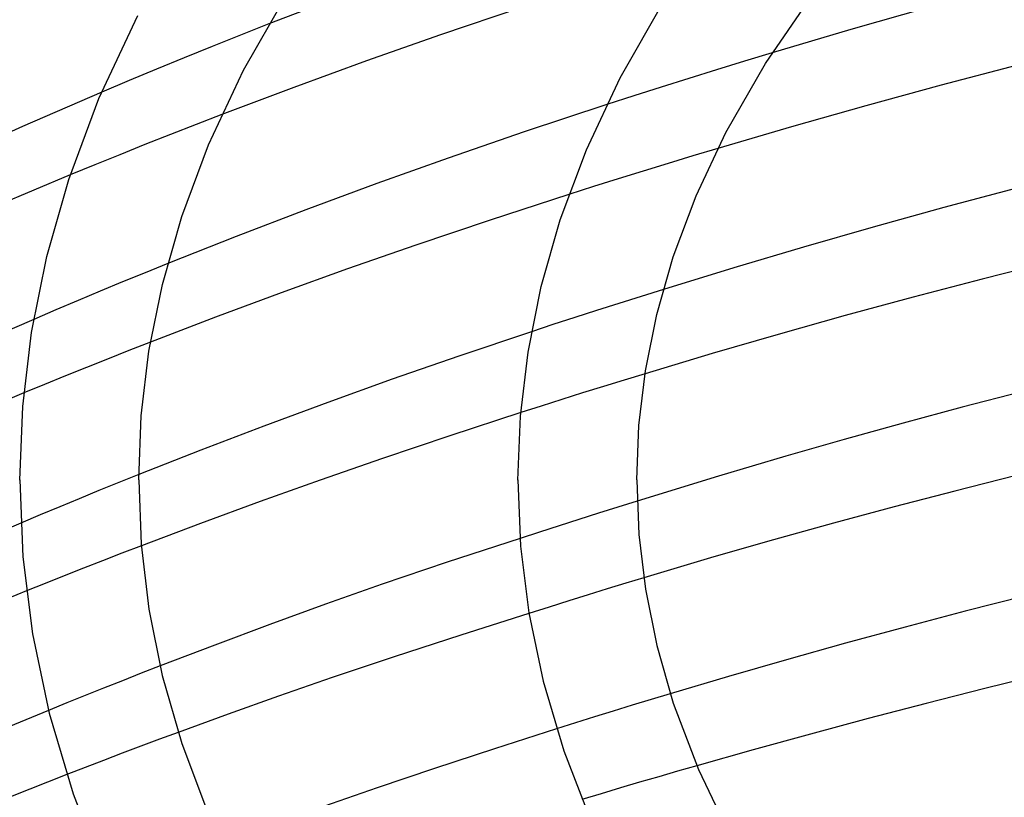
# Model space of a CAD drawing. Header units: millimetres. Extents: x -221 to 221, y -112 to 248.
# Tile 36 of 79: x -119 to -86, y 152 to 178. Entities that reach past the tile are written whole.
import ezdxf

# ---------------------------------------------------------------- set-up
doc = ezdxf.new("R2010")
doc.units = ezdxf.units.MM
doc.layers.add('HIDDEN', color=7, linetype='Continuous')
doc.layers.add('THICK', color=7, linetype='Continuous')

msp = doc.modelspace()

# ---------------------------------------------------------------- linework, layer by layer
at = {"layer": 'HIDDEN'}
for p, q in [((-110.87, 178.153), (-111.831, 177.775)), ((-111.831, 177.775), (-112.783, 177.395)), ((-112.783, 177.395), (-113.723, 177.015)), ((-93.948, 177.183), (-94.883, 176.899)), ((-113.723, 177.015), (-114.65, 176.634)), ((-94.883, 176.899), (-95.818, 176.611)), ((-114.65, 176.634), (-115.574, 176.249)), ((-95.818, 176.611), (-96.751, 176.32)), ((-115.574, 176.249), (-116.496, 175.86)), ((-96.751, 176.32), (-97.68, 176.026)), ((-97.68, 176.026), (-98.601, 175.732)), ((-98.601, 175.732), (-99.512, 175.438)), ((-112.456, 175.103), (-113.324, 174.768)), ((-113.324, 174.768), (-114.187, 174.431)), ((-114.187, 174.431), (-115.042, 174.093)), ((-115.042, 174.093), (-115.888, 173.754)), ((-95.779, 173.967), (-96.613, 173.716)), ((-115.888, 173.754), (-116.726, 173.415)), ((-96.613, 173.716), (-97.45, 173.461)), ((-116.726, 173.415), (-117.555, 173.075)), ((-98.287, 173.203), (-99.123, 172.942)), ((-97.45, 173.461), (-98.287, 173.203)), ((-99.123, 172.942), (-99.956, 172.68)), ((-99.956, 172.68), (-100.783, 172.417)), ((-114.277, 170.091), (-115.039, 169.783)), ((-115.039, 169.783), (-115.794, 169.474)), ((-115.794, 169.474), (-116.543, 169.164)), ((-97.607, 169.225), (-98.36, 168.989)), ((-116.543, 169.164), (-117.292, 168.851)), ((-98.36, 168.989), (-99.11, 168.752)), ((-118.038, 168.535), (-118.782, 168.217)), ((-117.292, 168.851), (-118.038, 168.535)), ((-99.11, 168.752), (-99.854, 168.514)), ((-100.591, 168.276), (-101.32, 168.039)), ((-99.854, 168.514), (-100.591, 168.276)), ((-101.32, 168.039), (-102.04, 167.802)), ((-114.856, 167.45), (-115.579, 167.167)), ((-116.298, 166.883), (-117.011, 166.599)), ((-115.579, 167.167), (-116.298, 166.883)), ((-117.011, 166.599), (-117.718, 166.314)), ((-117.718, 166.314), (-118.418, 166.03)), ((-98.223, 166.389), (-98.924, 166.175)), ((-118.418, 166.03), (-119.113, 165.744)), ((-99.625, 165.958), (-100.324, 165.74)), ((-98.924, 166.175), (-99.625, 165.958)), ((-100.324, 165.74), (-101.022, 165.521)), ((-101.716, 165.3), (-102.405, 165.08)), ((-101.022, 165.521), (-101.716, 165.3)), ((-115.249, 162.996), (-115.922, 162.726)), ((-119.25, 162.816), (-119.25, 162.818)), ((-119.25, 162.815), (-119.25, 162.816)), ((-119.25, 162.813), (-119.25, 162.815)), ((-119.25, 162.812), (-119.25, 162.813)), ((-119.25, 162.81), (-119.25, 162.812)), ((-119.25, 162.809), (-119.25, 162.81)), ((-115.922, 162.726), (-116.589, 162.456)), ((-102.5, 162.816), (-102.5, 162.818)), ((-102.5, 162.815), (-102.5, 162.816)), ((-102.5, 162.813), (-102.5, 162.815)), ((-102.5, 162.812), (-102.5, 162.813)), ((-102.5, 162.811), (-102.5, 162.812)), ((-102.5, 162.809), (-102.5, 162.811)), ((-116.589, 162.456), (-117.25, 162.186)), ((-117.906, 161.915), (-118.562, 161.641)), ((-117.25, 162.186), (-117.906, 161.915)), ((-98.489, 162.106), (-99.136, 161.903)), ((-118.562, 161.641), (-119.217, 161.366)), ((-99.791, 161.696), (-100.45, 161.487)), ((-99.136, 161.903), (-99.791, 161.696)), ((-101.112, 161.276), (-101.772, 161.064)), ((-100.45, 161.487), (-101.112, 161.276)), ((-101.772, 161.064), (-102.429, 160.852)), ((-115.161, 160.605), (-115.815, 160.353)), ((-115.815, 160.353), (-116.466, 160.101)), ((-116.466, 160.101), (-117.112, 159.848)), ((-117.755, 159.594), (-118.394, 159.339)), ((-117.112, 159.848), (-117.755, 159.594)), ((-118.394, 159.339), (-119.028, 159.085)), ((-98.87, 159.344), (-99.493, 159.152)), ((-98.266, 159.528), (-98.87, 159.344)), ((-100.133, 158.954), (-100.788, 158.75)), ((-99.493, 159.152), (-100.133, 158.954)), ((-100.788, 158.75), (-101.454, 158.542)), ((-101.454, 158.542), (-102.129, 158.329)), ((-115.169, 156.313), (-115.801, 156.065)), ((-114.532, 156.56), (-115.169, 156.313)), ((-115.801, 156.065), (-116.43, 155.816)), ((-116.43, 155.816), (-117.054, 155.567)), ((-97.378, 155.627), (-98.015, 155.434)), ((-117.673, 155.318), (-118.288, 155.068)), ((-117.054, 155.567), (-117.673, 155.318)), ((-98.015, 155.434), (-98.653, 155.24)), ((-99.291, 155.043), (-99.929, 154.846)), ((-98.653, 155.24), (-99.291, 155.043)), ((-100.566, 154.647), (-101.2, 154.447)), ((-99.929, 154.846), (-100.566, 154.647)), ((-113.926, 154.328), (-114.556, 154.094)), ((-114.556, 154.094), (-115.184, 153.859)), ((-115.184, 153.859), (-115.81, 153.623)), ((-116.433, 153.386), (-117.054, 153.148)), ((-115.81, 153.623), (-116.433, 153.386)), ((-117.054, 153.148), (-117.672, 152.909)), ((-97.128, 153.022), (-97.765, 152.837)), ((-96.488, 153.206), (-97.128, 153.022)), ((-98.406, 152.649), (-99.05, 152.458)), ((-97.765, 152.837), (-98.406, 152.649)), ((-99.05, 152.458), (-99.697, 152.265)), ((-99.697, 152.265), (-100.346, 152.069))]:
    msp.add_line(p, q, dxfattribs=at)
at = {"layer": 'THICK'}
for p, q in [((-111.727, 176.595), (-110.157, 179.334)), ((-108.285, 179.145), (-110.87, 178.153)), ((-94.179, 176.822), (-92.502, 179.256)), ((-99.064, 176.335), (-97.565, 178.952)), ((-102.38, 178.706), (-105.099, 177.786)), ((-88.654, 178.715), (-91.306, 177.963)), ((-116.589, 175.641), (-115.279, 178.435)), ((-91.306, 177.963), (-93.948, 177.183)), ((-105.099, 177.786), (-107.588, 176.91)), ((-107.588, 176.91), (-110.036, 176.017)), ((-95.513, 174.495), (-94.179, 176.822)), ((-112.901, 174.091), (-111.727, 176.595)), ((-85.697, 176.767), (-88.265, 176.093)), ((-100.197, 173.919), (-99.064, 176.335)), ((-116.496, 175.86), (-119.156, 174.706)), ((-110.036, 176.017), (-112.456, 175.103)), ((-88.265, 176.093), (-90.801, 175.401)), ((-117.605, 172.923), (-116.589, 175.641)), ((-99.512, 175.438), (-102.289, 174.518)), ((-90.801, 175.401), (-93.299, 174.695)), ((-119.156, 174.706), (-121.755, 173.535)), ((-102.289, 174.518), (-104.843, 173.64)), ((-96.509, 172.369), (-95.513, 174.495)), ((-93.299, 174.695), (-95.779, 173.967)), ((-113.804, 171.677), (-112.901, 174.091)), ((-101.076, 171.568), (-100.197, 173.919)), ((-104.843, 173.64), (-107.247, 172.78)), ((-117.555, 173.075), (-120.045, 172.028)), ((-118.344, 170.328), (-117.605, 172.923)), ((-107.247, 172.78), (-109.63, 171.898)), ((-85.772, 172.615), (-88.18, 171.973)), ((-100.783, 172.417), (-103.431, 171.555)), ((-97.275, 170.321), (-96.509, 172.369)), ((-109.63, 171.898), (-111.979, 171)), ((-88.18, 171.973), (-90.557, 171.316)), ((-114.456, 169.387), (-113.804, 171.677)), ((-103.431, 171.555), (-105.932, 170.713)), ((-101.716, 169.321), (-101.076, 171.568)), ((-90.557, 171.316), (-92.895, 170.648)), ((-111.979, 171), (-114.277, 170.091)), ((-105.932, 170.713), (-108.23, 169.912)), ((-92.895, 170.648), (-95.24, 169.953)), ((-118.856, 167.777), (-118.344, 170.328)), ((-97.828, 168.381), (-97.275, 170.321)), ((-108.23, 169.912), (-110.461, 169.108)), ((-95.24, 169.953), (-97.607, 169.225)), ((-84.564, 170.159), (-86.893, 169.568)), ((-86.893, 169.568), (-89.204, 168.961)), ((-114.905, 167.151), (-114.456, 169.387)), ((-102.159, 167.112), (-101.716, 169.321)), ((-110.461, 169.108), (-112.673, 168.286)), ((-89.204, 168.961), (-91.49, 168.341)), ((-118.782, 168.217), (-121.117, 167.197)), ((-112.673, 168.286), (-114.856, 167.45)), ((-98.208, 166.486), (-97.828, 168.381)), ((-91.49, 168.341), (-93.745, 167.709)), ((-119.152, 165.288), (-118.856, 167.777)), ((-102.04, 167.802), (-104.481, 166.982)), ((-93.745, 167.709), (-95.971, 167.064)), ((-115.164, 164.974), (-114.905, 167.151)), ((-104.481, 166.982), (-106.726, 166.202)), ((-102.415, 164.957), (-102.159, 167.112)), ((-95.971, 167.064), (-98.223, 166.389)), ((-98.428, 164.643), (-98.208, 166.486)), ((-106.726, 166.202), (-108.894, 165.422)), ((-119.113, 165.744), (-121.332, 164.813)), ((-85.558, 165.782), (-87.56, 165.26)), ((-119.25, 162.809), (-119.152, 165.288)), ((-108.894, 165.422), (-111.044, 164.625)), ((-87.56, 165.26), (-89.549, 164.726)), ((-115.25, 162.817), (-115.164, 164.974)), ((-102.405, 165.08), (-104.79, 164.302)), ((-102.5, 162.809), (-102.415, 164.957)), ((-111.044, 164.625), (-113.166, 163.815)), ((-98.5, 162.817), (-98.428, 164.643)), ((-89.549, 164.726), (-91.525, 164.179)), ((-104.79, 164.302), (-107.055, 163.541)), ((-91.525, 164.179), (-93.488, 163.621)), ((-113.166, 163.815), (-115.249, 162.996)), ((-93.488, 163.621), (-95.758, 162.947)), ((-107.055, 163.541), (-109.154, 162.813)), ((-95.758, 162.947), (-98.489, 162.106)), ((-85.75, 162.964), (-87.806, 162.442)), ((-119.25, 162.818), (-119.144, 160.234)), ((-115.25, 162.817), (-115.25, 162.816)), ((-115.25, 162.816), (-115.25, 162.815)), ((-115.25, 162.815), (-115.25, 162.813)), ((-115.25, 162.813), (-115.25, 162.812)), ((-115.25, 162.812), (-115.25, 162.81)), ((-115.25, 162.81), (-115.25, 162.809)), ((-115.25, 162.809), (-115.164, 160.651)), ((-109.154, 162.813), (-111.171, 162.092)), ((-102.5, 162.818), (-102.409, 160.586)), ((-98.5, 162.817), (-98.5, 162.816)), ((-98.5, 162.816), (-98.5, 162.815)), ((-98.5, 162.815), (-98.5, 162.813)), ((-98.5, 162.813), (-98.5, 162.812)), ((-98.5, 162.812), (-98.5, 162.811)), ((-98.5, 162.811), (-98.5, 162.809)), ((-98.5, 162.809), (-98.428, 160.983)), ((-87.806, 162.442), (-89.85, 161.908)), ((-111.171, 162.092), (-113.176, 161.354)), ((-89.85, 161.908), (-91.882, 161.361)), ((-119.217, 161.366), (-121.319, 160.463)), ((-113.176, 161.354), (-115.161, 160.605)), ((-91.882, 161.361), (-93.9, 160.802)), ((-98.428, 160.983), (-98.208, 159.138)), ((-115.164, 160.651), (-114.905, 158.473)), ((-102.429, 160.852), (-104.877, 160.048)), ((-102.409, 160.586), (-102.131, 158.345)), ((-93.9, 160.802), (-95.906, 160.231)), ((-119.144, 160.234), (-118.821, 157.638)), ((-104.877, 160.048), (-107.067, 159.306)), ((-95.906, 160.231), (-98.266, 159.528)), ((-107.067, 159.306), (-108.965, 158.635)), ((-119.028, 159.085), (-121.044, 158.259)), ((-98.208, 159.138), (-97.828, 157.245)), ((-108.965, 158.635), (-110.838, 157.955)), ((-85.419, 158.922), (-87.458, 158.4)), ((-114.905, 158.473), (-114.457, 156.239)), ((-102.129, 158.329), (-104.419, 157.598)), ((-102.131, 158.345), (-101.653, 156.05)), ((-87.458, 158.4), (-89.481, 157.866)), ((-110.838, 157.955), (-112.696, 157.262)), ((-118.821, 157.638), (-118.265, 154.978)), ((-89.481, 157.866), (-91.484, 157.322)), ((-104.419, 157.598), (-106.661, 156.868)), ((-91.484, 157.322), (-93.463, 156.769)), ((-112.696, 157.262), (-114.532, 156.56)), ((-97.828, 157.245), (-97.276, 155.307)), ((-106.661, 156.868), (-108.741, 156.172)), ((-93.463, 156.769), (-95.416, 156.208)), ((-84.816, 156.29), (-86.796, 155.802)), ((-114.457, 156.239), (-113.805, 153.952)), ((-108.741, 156.172), (-110.555, 155.545)), ((-101.653, 156.05), (-100.959, 153.71)), ((-95.416, 156.208), (-97.378, 155.627)), ((-86.796, 155.802), (-88.767, 155.302)), ((-110.555, 155.545), (-112.244, 154.942)), ((-97.276, 155.307), (-96.432, 153.074)), ((-88.767, 155.302), (-90.724, 154.792)), ((-118.288, 155.068), (-120.206, 154.275)), ((-118.265, 154.978), (-117.458, 152.265)), ((-112.244, 154.942), (-113.926, 154.328)), ((-90.724, 154.792), (-92.666, 154.272)), ((-101.2, 154.447), (-103.287, 153.778)), ((-92.666, 154.272), (-94.588, 153.743)), ((-113.805, 153.952), (-112.81, 151.32)), ((-103.287, 153.778), (-105.31, 153.113)), ((-100.959, 153.71), (-100.002, 151.254)), ((-94.588, 153.743), (-96.488, 153.206)), ((-105.31, 153.113), (-107.236, 152.463)), ((-96.432, 153.074), (-95.313, 150.752)), ((-117.672, 152.909), (-119.566, 152.164)), ((-107.236, 152.463), (-109.036, 151.839)), ((-117.458, 152.265), (-116.343, 149.414))]:
    msp.add_line(p, q, dxfattribs=at)

doc.saveas('drawing.dxf')
